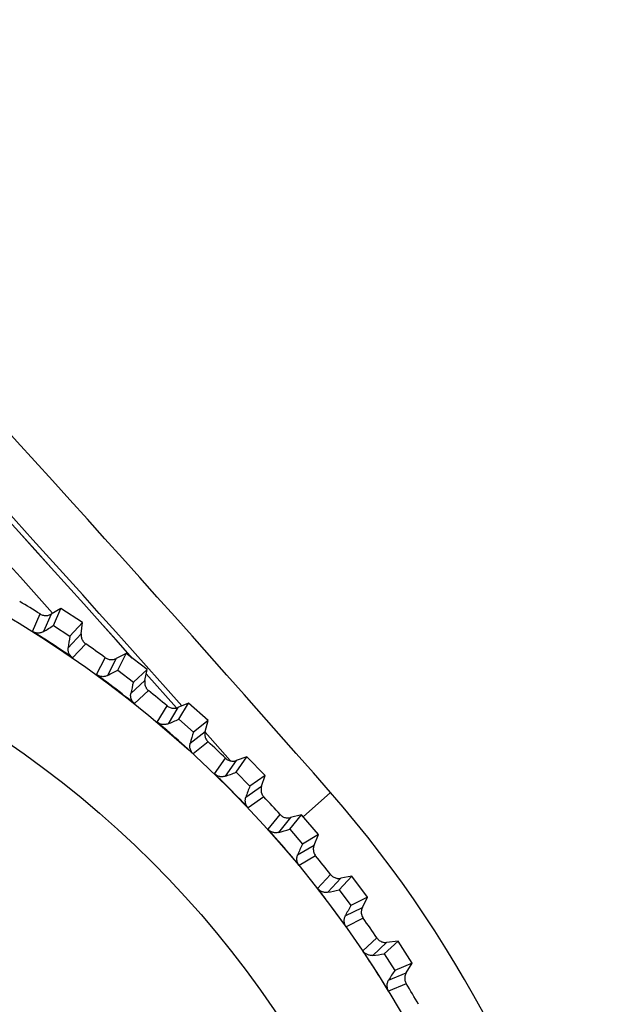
# Model space of a CAD drawing. Header units: millimetres. Extents: x -42 to 108, y 0 to 140.
# Tile 16 of 17: x 96 to 108, y 85 to 104. Entities that reach past the tile are written whole.
import ezdxf

# ---------------------------------------------------------------- set-up
doc = ezdxf.new("R2010")
doc.units = ezdxf.units.MM

msp = doc.modelspace()

# ---------------------------------------------------------------- linework, layer by layer
at = {"color": 7, "linetype": 'Continuous', "lineweight": 25}
for p, q in [((96.217, 91.818), (96.362, 92.154)), ((96.569, 92.151), (96.425, 91.815)), ((96.756, 92.261), (96.569, 92.151)), ((96.615, 91.934), (96.756, 92.261)), ((97.174, 91.987), (96.756, 92.261)), ((97.174, 91.987), (96.93, 91.727)), ((97.148, 91.771), (97.174, 91.987)), ((96.615, 91.934), (96.93, 91.727)), ((96.897, 91.505), (97.148, 91.771)), ((97.232, 91.582), (96.982, 91.316)), ((98.008, 91.396), (97.814, 91.299)), ((97.844, 91.079), (98.008, 91.396)), ((98.406, 91.093), (98.008, 91.396)), ((97.44, 90.992), (97.607, 91.317)), ((97.814, 91.299), (97.647, 90.975)), ((97.844, 91.079), (98.144, 90.851)), ((98.406, 91.093), (98.144, 90.851)), ((98.365, 90.88), (98.406, 91.093)), ((98.096, 90.633), (98.365, 90.88)), ((98.39, 91.01), (98.971, 90.357)), ((98.436, 90.686), (98.167, 90.438)), ((98.602, 90.082), (98.791, 90.395)), ((98.996, 90.363), (98.807, 90.051)), ((99.197, 90.446), (98.996, 90.363)), ((99.011, 90.142), (99.197, 90.446)), ((99.573, 90.116), (99.197, 90.446)), ((99.011, 90.142), (99.295, 89.893)), ((99.573, 90.116), (99.295, 89.893)), ((99.516, 89.906), (99.573, 90.116)), ((99.231, 89.678), (99.516, 89.906)), ((99.517, 89.892), (99.999, 89.347)), ((99.574, 89.707), (99.289, 89.479)), ((99.697, 89.094), (99.908, 89.392)), ((100.11, 89.347), (99.9, 89.049)), ((100.11, 89.125), (100.317, 89.416)), ((100.317, 89.416), (100.11, 89.347)), ((100.668, 89.06), (100.317, 89.416)), ((100.11, 89.125), (100.375, 88.857)), ((100.668, 89.06), (100.375, 88.857)), ((100.597, 88.855), (100.668, 89.06)), ((100.297, 88.647), (100.597, 88.855)), ((100.641, 88.652), (100.341, 88.444)), ((100.721, 88.032), (100.953, 88.315)), ((101.151, 88.255), (100.92, 87.972)), ((101.135, 88.034), (101.361, 88.309)), ((101.361, 88.309), (101.151, 88.255)), ((101.688, 87.93), (101.361, 88.309)), ((101.135, 88.034), (101.381, 87.748)), ((101.688, 87.93), (101.381, 87.748)), ((101.603, 87.73), (101.688, 87.93)), ((101.288, 87.544), (101.603, 87.73)), ((101.632, 87.525), (101.318, 87.339)), ((101.669, 86.901), (101.919, 87.167)), ((102.113, 87.094), (101.863, 86.827)), ((102.082, 86.874), (102.327, 87.133)), ((102.327, 87.133), (102.113, 87.094)), ((102.626, 86.732), (102.327, 87.133)), ((102.082, 86.874), (102.307, 86.571)), ((102.626, 86.732), (102.307, 86.571)), ((102.527, 86.538), (102.626, 86.732)), ((102.2, 86.375), (102.527, 86.538)), ((102.542, 86.332), (102.215, 86.168)), ((102.535, 85.706), (102.804, 85.954)), ((102.991, 85.868), (102.724, 85.62)), ((102.945, 85.65), (103.208, 85.892)), ((103.208, 85.892), (102.991, 85.868)), ((103.478, 85.471), (103.208, 85.892)), ((102.945, 85.65), (103.149, 85.333)), ((103.478, 85.471), (103.149, 85.333)), ((103.366, 85.285), (103.478, 85.471)), ((103.029, 85.144), (103.366, 85.285)), ((103.366, 85.078), (103.029, 84.937))]:
    msp.add_line(p, q, dxfattribs=at)
at = {"color": 8, "linetype": 'Continuous', "lineweight": 25}
for p, q in [((98.39, 91.01), (98.97, 90.357)), ((101.392, 88.274), (101.918, 88.734))]:
    msp.add_line(p, q, dxfattribs=at)
at = {"color": 7, "linetype": 'Continuous', "lineweight": 25}
for radius in [21.133, 19.098]:
    msp.add_circle((85, 73.901), radius, dxfattribs=at)
for centre, radius, start, end in [((-265.106, -233.072), 488.125, 41.24425, 48.75575), ((-265.106, -233.072), 486.989, 41.7663, 48.75575), ((-265.106, -233.072), 487.089, 41.6118, 48.75575), ((85, 73.901), 21.5, 58.099, 59.3235), ((95.042, 94.249), 2.799, 299.6038, 304.1858), ((99.68, 91.204), 2.799, 169.2368, 173.8187), ((85, 73.901), 21.5, 54.099, 55.3235), ((96.437, 93.499), 2.799, 295.6038, 300.1858), ((100.851, 90.138), 2.799, 165.2368, 169.8187), ((85, 73.901), 21.5, 50.099, 51.3235), ((97.776, 92.653), 2.799, 291.6038, 296.1858), ((101.945, 88.993), 2.799, 161.2368, 165.8187), ((85, 73.901), 21.5, 46.099, 47.3235), ((99.053, 91.716), 2.799, 287.6038, 292.1858), ((102.956, 87.774), 2.799, 157.2368, 161.8187), ((85, 73.901), 22.5, 282.8538, 41.2442), ((85, 73.901), 21.5, 42.099, 43.3235), ((100.262, 90.693), 2.799, 283.6038, 288.1858), ((103.88, 86.487), 2.799, 153.2368, 157.8187), ((85, 73.901), 21.5, 38.099, 39.3235), ((101.396, 89.587), 2.799, 279.6038, 284.1858), ((104.712, 85.14), 2.799, 149.2368, 153.8187), ((85, 73.901), 21.5, 34.099, 35.3235), ((102.45, 88.405), 2.799, 275.6038, 280.1858), ((105.448, 83.737), 2.799, 145.2368, 149.8187), ((85, 73.901), 21.5, 30.099, 31.3235)]:
    msp.add_arc(centre, radius, start, end, dxfattribs=at)
at = {"color": 8, "linetype": 'Continuous', "lineweight": 25}
msp.add_arc((-265.106, -233.072), 486.989, 41.7664, 48.75575, dxfattribs=at)
msp.add_open_spline([(55.622, 132.722), (59.586, 129.181), (67.514, 122.099), (78.941, 110.975), (88.666, 101.019), (94.406, 94.615), (96.598, 92.168)], degree=3, knots=[0, 0, 0, 0, 0.276392, 0.552784, 0.829175, 1, 1, 1, 1], dxfattribs=at)
at = {"color": 7, "linetype": 'Continuous', "lineweight": 25}
for points, knots in [([(96.362, 92.154), (96.371, 92.148), (96.381, 92.143), (96.391, 92.138), (96.402, 92.134), (96.412, 92.131), (96.423, 92.128), (96.434, 92.126), (96.445, 92.124), (96.456, 92.124), (96.467, 92.123), (96.478, 92.123), (96.489, 92.125), (96.494, 92.125), (96.5, 92.126), (96.505, 92.127), (96.516, 92.129), (96.527, 92.132), (96.538, 92.136), (96.548, 92.14), (96.559, 92.145), (96.569, 92.151)], [0, 0, 0, 0, 0.0000331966, 0.0000331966, 0.0000331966, 0.0000663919, 0.0000663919, 0.0000663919, 0.0000995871, 0.0000995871, 0.0000995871, 0.0001327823, 0.0001327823, 0.0001327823, 0.0001492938, 0.0001492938, 0.0001492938, 0.0001827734, 0.0001827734, 0.0001827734, 0.0002172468, 0.0002172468, 0.0002172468, 0.0002172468]), ([(96.982, 91.316), (96.817, 91.429), (96.65, 91.54), (96.482, 91.649), (96.394, 91.706), (96.306, 91.762), (96.217, 91.818)], [0, 0, 0, 0, 0.0006000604, 0.0006000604, 0.0006000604, 0.000914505, 0.000914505, 0.000914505, 0.000914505]), ([(96.425, 91.815), (96.416, 91.81), (96.408, 91.806), (96.399, 91.802), (96.39, 91.799), (96.38, 91.795), (96.371, 91.793), (96.361, 91.791), (96.351, 91.789), (96.342, 91.788), (96.332, 91.787), (96.322, 91.787), (96.312, 91.788), (96.302, 91.788), (96.292, 91.789), (96.283, 91.791), (96.273, 91.793), (96.263, 91.796), (96.254, 91.8), (96.241, 91.804), (96.229, 91.81), (96.217, 91.818)], [0, 0, 0, 0, 0.0000302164, 0.0000302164, 0.0000302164, 0.0000598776, 0.0000598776, 0.0000598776, 0.0000895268, 0.0000895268, 0.0000895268, 0.0001191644, 0.0001191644, 0.0001191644, 0.000148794, 0.000148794, 0.000148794, 0.00017842, 0.00017842, 0.00017842, 0.0002196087, 0.0002196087, 0.0002196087, 0.0002196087]), ([(97.148, 91.771), (97.146, 91.76), (97.146, 91.749), (97.146, 91.738), (97.147, 91.727), (97.148, 91.715), (97.15, 91.705), (97.153, 91.694), (97.156, 91.683), (97.16, 91.673), (97.164, 91.663), (97.169, 91.653), (97.175, 91.643), (97.178, 91.638), (97.181, 91.634), (97.184, 91.629), (97.19, 91.62), (97.198, 91.612), (97.206, 91.604), (97.214, 91.596), (97.223, 91.588), (97.232, 91.582)], [0, 0, 0, 0, 0.0000332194, 0.0000332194, 0.0000332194, 0.0000664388, 0.0000664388, 0.0000664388, 0.0000996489, 0.0000996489, 0.0000996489, 0.000132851, 0.000132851, 0.000132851, 0.0001493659, 0.0001493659, 0.0001493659, 0.0001828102, 0.0001828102, 0.0001828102, 0.0002172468, 0.0002172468, 0.0002172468, 0.0002172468]), ([(96.982, 91.316), (96.973, 91.322), (96.964, 91.329), (96.956, 91.337), (96.948, 91.344), (96.941, 91.353), (96.934, 91.362), (96.928, 91.37), (96.922, 91.38), (96.917, 91.389), (96.912, 91.399), (96.908, 91.409), (96.905, 91.419), (96.902, 91.429), (96.899, 91.439), (96.898, 91.449), (96.896, 91.458), (96.895, 91.467), (96.895, 91.477), (96.895, 91.486), (96.896, 91.496), (96.897, 91.505)], [0, 0, 0, 0, 0.0000330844, 0.0000330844, 0.0000330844, 0.0000661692, 0.0000661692, 0.0000661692, 0.0000989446, 0.0000989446, 0.0000989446, 0.0001308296, 0.0001308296, 0.0001308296, 0.000161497, 0.000161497, 0.000161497, 0.0001901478, 0.0001901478, 0.0001901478, 0.0002195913, 0.0002195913, 0.0002195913, 0.0002195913]), ([(97.607, 91.317), (97.616, 91.31), (97.626, 91.304), (97.636, 91.299), (97.646, 91.294), (97.656, 91.29), (97.667, 91.287), (97.677, 91.284), (97.688, 91.282), (97.699, 91.28), (97.71, 91.279), (97.721, 91.278), (97.732, 91.279), (97.738, 91.279), (97.743, 91.279), (97.749, 91.28), (97.76, 91.281), (97.771, 91.284), (97.781, 91.287), (97.792, 91.29), (97.803, 91.294), (97.814, 91.299)], [0, 0, 0, 0, 0.0000331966, 0.0000331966, 0.0000331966, 0.0000663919, 0.0000663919, 0.0000663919, 0.0000995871, 0.0000995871, 0.0000995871, 0.0001327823, 0.0001327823, 0.0001327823, 0.0001492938, 0.0001492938, 0.0001492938, 0.0001827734, 0.0001827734, 0.0001827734, 0.0002172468, 0.0002172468, 0.0002172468, 0.0002172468]), ([(98.167, 90.438), (98.011, 90.562), (97.852, 90.685), (97.693, 90.805), (97.609, 90.868), (97.524, 90.93), (97.44, 90.992)], [0, 0, 0, 0, 0.0006000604, 0.0006000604, 0.0006000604, 0.000914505, 0.000914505, 0.000914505, 0.000914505]), ([(97.647, 90.975), (97.638, 90.97), (97.629, 90.967), (97.62, 90.963), (97.61, 90.96), (97.601, 90.958), (97.591, 90.956), (97.581, 90.955), (97.572, 90.954), (97.562, 90.953), (97.552, 90.953), (97.542, 90.954), (97.532, 90.955), (97.522, 90.956), (97.513, 90.958), (97.503, 90.961), (97.494, 90.963), (97.484, 90.967), (97.475, 90.971), (97.463, 90.977), (97.451, 90.984), (97.44, 90.992)], [0, 0, 0, 0, 0.0000302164, 0.0000302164, 0.0000302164, 0.0000598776, 0.0000598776, 0.0000598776, 0.0000895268, 0.0000895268, 0.0000895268, 0.0001191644, 0.0001191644, 0.0001191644, 0.000148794, 0.000148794, 0.000148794, 0.00017842, 0.00017842, 0.00017842, 0.0002196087, 0.0002196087, 0.0002196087, 0.0002196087]), ([(98.365, 90.88), (98.362, 90.869), (98.361, 90.858), (98.361, 90.847), (98.361, 90.836), (98.361, 90.825), (98.363, 90.814), (98.364, 90.803), (98.367, 90.792), (98.37, 90.781), (98.374, 90.771), (98.378, 90.76), (98.383, 90.751), (98.385, 90.746), (98.388, 90.741), (98.391, 90.736), (98.397, 90.727), (98.404, 90.718), (98.411, 90.709), (98.418, 90.701), (98.427, 90.693), (98.436, 90.686)], [0, 0, 0, 0, 0.0000332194, 0.0000332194, 0.0000332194, 0.0000664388, 0.0000664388, 0.0000664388, 0.0000996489, 0.0000996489, 0.0000996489, 0.000132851, 0.000132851, 0.000132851, 0.0001493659, 0.0001493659, 0.0001493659, 0.0001828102, 0.0001828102, 0.0001828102, 0.0002172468, 0.0002172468, 0.0002172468, 0.0002172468]), ([(98.167, 90.438), (98.159, 90.444), (98.15, 90.452), (98.143, 90.46), (98.136, 90.468), (98.129, 90.477), (98.123, 90.487), (98.117, 90.496), (98.112, 90.506), (98.108, 90.516), (98.104, 90.525), (98.1, 90.536), (98.098, 90.546), (98.095, 90.556), (98.094, 90.566), (98.093, 90.576), (98.092, 90.585), (98.092, 90.595), (98.092, 90.604), (98.093, 90.614), (98.094, 90.623), (98.096, 90.633)], [0, 0, 0, 0, 0.0000330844, 0.0000330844, 0.0000330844, 0.0000661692, 0.0000661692, 0.0000661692, 0.0000989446, 0.0000989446, 0.0000989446, 0.0001308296, 0.0001308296, 0.0001308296, 0.000161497, 0.000161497, 0.000161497, 0.0001901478, 0.0001901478, 0.0001901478, 0.0002195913, 0.0002195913, 0.0002195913, 0.0002195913]), ([(98.791, 90.395), (98.8, 90.388), (98.809, 90.381), (98.819, 90.376), (98.828, 90.37), (98.838, 90.365), (98.849, 90.361), (98.859, 90.357), (98.87, 90.354), (98.88, 90.352), (98.891, 90.35), (98.902, 90.349), (98.913, 90.348), (98.919, 90.348), (98.924, 90.348), (98.93, 90.348), (98.941, 90.349), (98.952, 90.35), (98.963, 90.353), (98.974, 90.355), (98.985, 90.359), (98.996, 90.363)], [0, 0, 0, 0, 0.0000331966, 0.0000331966, 0.0000331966, 0.0000663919, 0.0000663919, 0.0000663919, 0.0000995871, 0.0000995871, 0.0000995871, 0.0001327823, 0.0001327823, 0.0001327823, 0.0001492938, 0.0001492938, 0.0001492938, 0.0001827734, 0.0001827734, 0.0001827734, 0.0002172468, 0.0002172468, 0.0002172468, 0.0002172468]), ([(99.289, 89.479), (99.141, 89.614), (98.992, 89.747), (98.841, 89.878), (98.762, 89.947), (98.682, 90.015), (98.602, 90.082)], [0, 0, 0, 0, 0.0006000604, 0.0006000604, 0.0006000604, 0.000914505, 0.000914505, 0.000914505, 0.000914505]), ([(98.807, 90.051), (98.798, 90.047), (98.789, 90.044), (98.779, 90.042), (98.77, 90.039), (98.76, 90.037), (98.75, 90.036), (98.74, 90.035), (98.73, 90.035), (98.721, 90.036), (98.711, 90.036), (98.701, 90.037), (98.691, 90.039), (98.682, 90.041), (98.672, 90.044), (98.663, 90.047), (98.653, 90.05), (98.644, 90.054), (98.636, 90.059), (98.623, 90.066), (98.612, 90.073), (98.602, 90.082)], [0, 0, 0, 0, 0.0000302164, 0.0000302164, 0.0000302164, 0.0000598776, 0.0000598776, 0.0000598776, 0.0000895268, 0.0000895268, 0.0000895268, 0.0001191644, 0.0001191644, 0.0001191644, 0.000148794, 0.000148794, 0.000148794, 0.00017842, 0.00017842, 0.00017842, 0.0002196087, 0.0002196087, 0.0002196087, 0.0002196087]), ([(99.516, 89.906), (99.514, 89.896), (99.512, 89.885), (99.51, 89.874), (99.509, 89.863), (99.509, 89.851), (99.51, 89.84), (99.511, 89.829), (99.513, 89.818), (99.515, 89.808), (99.518, 89.797), (99.521, 89.786), (99.526, 89.776), (99.528, 89.771), (99.53, 89.766), (99.533, 89.761), (99.538, 89.751), (99.544, 89.742), (99.551, 89.733), (99.558, 89.724), (99.566, 89.715), (99.574, 89.707)], [0, 0, 0, 0, 0.0000332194, 0.0000332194, 0.0000332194, 0.0000664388, 0.0000664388, 0.0000664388, 0.0000996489, 0.0000996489, 0.0000996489, 0.000132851, 0.000132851, 0.000132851, 0.0001493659, 0.0001493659, 0.0001493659, 0.0001828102, 0.0001828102, 0.0001828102, 0.0002172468, 0.0002172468, 0.0002172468, 0.0002172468]), ([(99.289, 89.479), (99.281, 89.486), (99.273, 89.494), (99.266, 89.503), (99.259, 89.512), (99.253, 89.521), (99.248, 89.531), (99.243, 89.54), (99.238, 89.55), (99.235, 89.561), (99.231, 89.571), (99.229, 89.581), (99.227, 89.592), (99.225, 89.602), (99.224, 89.612), (99.224, 89.622), (99.224, 89.632), (99.224, 89.641), (99.226, 89.65), (99.227, 89.66), (99.229, 89.669), (99.231, 89.678)], [0, 0, 0, 0, 0.0000330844, 0.0000330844, 0.0000330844, 0.0000661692, 0.0000661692, 0.0000661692, 0.0000989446, 0.0000989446, 0.0000989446, 0.0001308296, 0.0001308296, 0.0001308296, 0.000161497, 0.000161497, 0.000161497, 0.0001901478, 0.0001901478, 0.0001901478, 0.0002195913, 0.0002195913, 0.0002195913, 0.0002195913]), ([(99.908, 89.392), (99.916, 89.385), (99.925, 89.378), (99.934, 89.371), (99.943, 89.365), (99.953, 89.36), (99.963, 89.355), (99.973, 89.35), (99.984, 89.347), (99.994, 89.344), (100.005, 89.341), (100.016, 89.339), (100.027, 89.338), (100.032, 89.337), (100.038, 89.337), (100.043, 89.337), (100.055, 89.336), (100.066, 89.337), (100.077, 89.339), (100.088, 89.34), (100.099, 89.343), (100.11, 89.347)], [0, 0, 0, 0, 0.0000331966, 0.0000331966, 0.0000331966, 0.0000663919, 0.0000663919, 0.0000663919, 0.0000995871, 0.0000995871, 0.0000995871, 0.0001327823, 0.0001327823, 0.0001327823, 0.0001492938, 0.0001492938, 0.0001492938, 0.0001827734, 0.0001827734, 0.0001827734, 0.0002172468, 0.0002172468, 0.0002172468, 0.0002172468]), ([(100.341, 88.444), (100.203, 88.589), (100.063, 88.733), (99.922, 88.874), (99.847, 88.948), (99.773, 89.021), (99.697, 89.094)], [0, 0, 0, 0, 0.0006000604, 0.0006000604, 0.0006000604, 0.000914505, 0.000914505, 0.000914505, 0.000914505]), ([(99.9, 89.049), (99.891, 89.045), (99.881, 89.043), (99.871, 89.041), (99.862, 89.039), (99.852, 89.038), (99.842, 89.038), (99.832, 89.038), (99.823, 89.038), (99.813, 89.039), (99.803, 89.04), (99.793, 89.042), (99.784, 89.045), (99.774, 89.047), (99.765, 89.051), (99.756, 89.055), (99.747, 89.059), (99.738, 89.063), (99.729, 89.069), (99.718, 89.076), (99.707, 89.084), (99.697, 89.094)], [0, 0, 0, 0, 0.0000302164, 0.0000302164, 0.0000302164, 0.0000598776, 0.0000598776, 0.0000598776, 0.0000895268, 0.0000895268, 0.0000895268, 0.0001191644, 0.0001191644, 0.0001191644, 0.000148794, 0.000148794, 0.000148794, 0.00017842, 0.00017842, 0.00017842, 0.0002196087, 0.0002196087, 0.0002196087, 0.0002196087]), ([(100.597, 88.855), (100.594, 88.844), (100.591, 88.833), (100.589, 88.822), (100.587, 88.812), (100.587, 88.8), (100.587, 88.789), (100.587, 88.778), (100.588, 88.767), (100.589, 88.756), (100.591, 88.745), (100.594, 88.735), (100.598, 88.724), (100.599, 88.719), (100.601, 88.714), (100.604, 88.709), (100.608, 88.698), (100.614, 88.689), (100.62, 88.679), (100.626, 88.67), (100.633, 88.661), (100.641, 88.652)], [0, 0, 0, 0, 0.0000332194, 0.0000332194, 0.0000332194, 0.0000664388, 0.0000664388, 0.0000664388, 0.0000996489, 0.0000996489, 0.0000996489, 0.000132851, 0.000132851, 0.000132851, 0.0001493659, 0.0001493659, 0.0001493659, 0.0001828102, 0.0001828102, 0.0001828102, 0.0002172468, 0.0002172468, 0.0002172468, 0.0002172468]), ([(100.341, 88.444), (100.333, 88.452), (100.326, 88.461), (100.32, 88.47), (100.314, 88.479), (100.308, 88.489), (100.304, 88.499), (100.299, 88.509), (100.295, 88.519), (100.293, 88.53), (100.29, 88.54), (100.288, 88.55), (100.287, 88.561), (100.286, 88.571), (100.286, 88.581), (100.286, 88.592), (100.287, 88.601), (100.288, 88.61), (100.29, 88.62), (100.291, 88.629), (100.294, 88.638), (100.297, 88.647)], [0, 0, 0, 0, 0.0000330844, 0.0000330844, 0.0000330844, 0.0000661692, 0.0000661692, 0.0000661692, 0.0000989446, 0.0000989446, 0.0000989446, 0.0001308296, 0.0001308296, 0.0001308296, 0.000161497, 0.000161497, 0.000161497, 0.0001901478, 0.0001901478, 0.0001901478, 0.0002195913, 0.0002195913, 0.0002195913, 0.0002195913]), ([(100.953, 88.315), (100.96, 88.307), (100.968, 88.299), (100.977, 88.292), (100.986, 88.285), (100.995, 88.279), (101.005, 88.274), (101.014, 88.268), (101.024, 88.264), (101.035, 88.26), (101.045, 88.256), (101.056, 88.254), (101.067, 88.252), (101.072, 88.251), (101.078, 88.25), (101.083, 88.25), (101.095, 88.249), (101.106, 88.249), (101.117, 88.249), (101.128, 88.25), (101.14, 88.252), (101.151, 88.255)], [0, 0, 0, 0, 0.0000331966, 0.0000331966, 0.0000331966, 0.0000663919, 0.0000663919, 0.0000663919, 0.0000995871, 0.0000995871, 0.0000995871, 0.0001327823, 0.0001327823, 0.0001327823, 0.0001492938, 0.0001492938, 0.0001492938, 0.0001827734, 0.0001827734, 0.0001827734, 0.0002172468, 0.0002172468, 0.0002172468, 0.0002172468]), ([(101.318, 87.339), (101.191, 87.493), (101.061, 87.646), (100.93, 87.796), (100.861, 87.875), (100.791, 87.954), (100.721, 88.032)], [0, 0, 0, 0, 0.0006000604, 0.0006000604, 0.0006000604, 0.000914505, 0.000914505, 0.000914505, 0.000914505]), ([(100.92, 87.972), (100.911, 87.97), (100.901, 87.968), (100.891, 87.967), (100.882, 87.966), (100.872, 87.965), (100.862, 87.966), (100.852, 87.966), (100.842, 87.967), (100.833, 87.969), (100.823, 87.971), (100.813, 87.973), (100.804, 87.977), (100.795, 87.98), (100.786, 87.984), (100.777, 87.988), (100.768, 87.993), (100.76, 87.998), (100.752, 88.004), (100.741, 88.012), (100.73, 88.022), (100.721, 88.032)], [0, 0, 0, 0, 0.0000302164, 0.0000302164, 0.0000302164, 0.0000598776, 0.0000598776, 0.0000598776, 0.0000895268, 0.0000895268, 0.0000895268, 0.0001191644, 0.0001191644, 0.0001191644, 0.000148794, 0.000148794, 0.000148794, 0.00017842, 0.00017842, 0.00017842, 0.0002196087, 0.0002196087, 0.0002196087, 0.0002196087]), ([(101.603, 87.73), (101.598, 87.72), (101.595, 87.709), (101.592, 87.699), (101.59, 87.688), (101.588, 87.677), (101.587, 87.666), (101.586, 87.655), (101.587, 87.644), (101.588, 87.633), (101.589, 87.622), (101.591, 87.611), (101.594, 87.6), (101.595, 87.595), (101.597, 87.589), (101.599, 87.584), (101.602, 87.574), (101.607, 87.563), (101.613, 87.554), (101.618, 87.544), (101.625, 87.534), (101.632, 87.525)], [0, 0, 0, 0, 0.0000332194, 0.0000332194, 0.0000332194, 0.0000664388, 0.0000664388, 0.0000664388, 0.0000996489, 0.0000996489, 0.0000996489, 0.000132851, 0.000132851, 0.000132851, 0.0001493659, 0.0001493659, 0.0001493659, 0.0001828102, 0.0001828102, 0.0001828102, 0.0002172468, 0.0002172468, 0.0002172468, 0.0002172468]), ([(101.318, 87.339), (101.311, 87.347), (101.304, 87.356), (101.299, 87.366), (101.293, 87.375), (101.289, 87.385), (101.285, 87.396), (101.281, 87.406), (101.278, 87.417), (101.276, 87.427), (101.274, 87.438), (101.273, 87.448), (101.272, 87.459), (101.272, 87.469), (101.272, 87.479), (101.274, 87.489), (101.275, 87.499), (101.277, 87.508), (101.279, 87.517), (101.282, 87.526), (101.285, 87.536), (101.288, 87.544)], [0, 0, 0, 0, 0.0000330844, 0.0000330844, 0.0000330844, 0.0000661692, 0.0000661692, 0.0000661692, 0.0000989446, 0.0000989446, 0.0000989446, 0.0001308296, 0.0001308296, 0.0001308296, 0.000161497, 0.000161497, 0.000161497, 0.0001901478, 0.0001901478, 0.0001901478, 0.0002195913, 0.0002195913, 0.0002195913, 0.0002195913]), ([(101.919, 87.167), (101.926, 87.158), (101.934, 87.15), (101.942, 87.142), (101.95, 87.135), (101.959, 87.128), (101.968, 87.122), (101.978, 87.116), (101.987, 87.111), (101.997, 87.107), (102.008, 87.102), (102.018, 87.099), (102.029, 87.096), (102.034, 87.095), (102.04, 87.094), (102.045, 87.093), (102.056, 87.091), (102.067, 87.09), (102.079, 87.09), (102.09, 87.09), (102.102, 87.091), (102.113, 87.094)], [0, 0, 0, 0, 0.0000331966, 0.0000331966, 0.0000331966, 0.0000663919, 0.0000663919, 0.0000663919, 0.0000995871, 0.0000995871, 0.0000995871, 0.0001327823, 0.0001327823, 0.0001327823, 0.0001492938, 0.0001492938, 0.0001492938, 0.0001827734, 0.0001827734, 0.0001827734, 0.0002172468, 0.0002172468, 0.0002172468, 0.0002172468]), ([(102.215, 86.168), (102.099, 86.331), (101.981, 86.492), (101.86, 86.651), (101.797, 86.735), (101.733, 86.818), (101.669, 86.901)], [0, 0, 0, 0, 0.0006000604, 0.0006000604, 0.0006000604, 0.000914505, 0.000914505, 0.000914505, 0.000914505]), ([(101.863, 86.827), (101.853, 86.826), (101.844, 86.825), (101.834, 86.824), (101.824, 86.824), (101.814, 86.824), (101.804, 86.825), (101.795, 86.826), (101.785, 86.828), (101.775, 86.83), (101.766, 86.833), (101.756, 86.836), (101.747, 86.84), (101.738, 86.844), (101.729, 86.848), (101.721, 86.854), (101.713, 86.859), (101.705, 86.865), (101.697, 86.871), (101.687, 86.88), (101.677, 86.89), (101.669, 86.901)], [0, 0, 0, 0, 0.0000302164, 0.0000302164, 0.0000302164, 0.0000598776, 0.0000598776, 0.0000598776, 0.0000895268, 0.0000895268, 0.0000895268, 0.0001191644, 0.0001191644, 0.0001191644, 0.000148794, 0.000148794, 0.000148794, 0.00017842, 0.00017842, 0.00017842, 0.0002196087, 0.0002196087, 0.0002196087, 0.0002196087]), ([(102.527, 86.538), (102.522, 86.529), (102.518, 86.518), (102.514, 86.508), (102.511, 86.497), (102.509, 86.486), (102.507, 86.475), (102.505, 86.464), (102.505, 86.453), (102.505, 86.442), (102.505, 86.431), (102.507, 86.42), (102.509, 86.409), (102.51, 86.404), (102.511, 86.398), (102.513, 86.393), (102.516, 86.382), (102.52, 86.372), (102.524, 86.362), (102.529, 86.351), (102.535, 86.341), (102.542, 86.332)], [0, 0, 0, 0, 0.0000332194, 0.0000332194, 0.0000332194, 0.0000664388, 0.0000664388, 0.0000664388, 0.0000996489, 0.0000996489, 0.0000996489, 0.000132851, 0.000132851, 0.000132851, 0.0001493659, 0.0001493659, 0.0001493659, 0.0001828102, 0.0001828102, 0.0001828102, 0.0002172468, 0.0002172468, 0.0002172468, 0.0002172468]), ([(102.215, 86.168), (102.209, 86.177), (102.203, 86.186), (102.198, 86.196), (102.194, 86.206), (102.19, 86.216), (102.186, 86.227), (102.183, 86.237), (102.181, 86.248), (102.18, 86.259), (102.178, 86.27), (102.178, 86.28), (102.178, 86.291), (102.179, 86.301), (102.18, 86.311), (102.182, 86.321), (102.184, 86.33), (102.186, 86.34), (102.189, 86.348), (102.192, 86.358), (102.196, 86.366), (102.2, 86.375)], [0, 0, 0, 0, 0.0000330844, 0.0000330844, 0.0000330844, 0.0000661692, 0.0000661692, 0.0000661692, 0.0000989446, 0.0000989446, 0.0000989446, 0.0001308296, 0.0001308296, 0.0001308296, 0.000161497, 0.000161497, 0.000161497, 0.0001901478, 0.0001901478, 0.0001901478, 0.0002195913, 0.0002195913, 0.0002195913, 0.0002195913]), ([(102.804, 85.954), (102.81, 85.945), (102.817, 85.936), (102.824, 85.928), (102.832, 85.92), (102.84, 85.913), (102.849, 85.906), (102.858, 85.9), (102.867, 85.894), (102.877, 85.889), (102.887, 85.884), (102.897, 85.879), (102.908, 85.876), (102.913, 85.874), (102.919, 85.873), (102.924, 85.872), (102.935, 85.869), (102.946, 85.867), (102.957, 85.867), (102.968, 85.866), (102.98, 85.866), (102.991, 85.868)], [0, 0, 0, 0, 0.0000331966, 0.0000331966, 0.0000331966, 0.0000663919, 0.0000663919, 0.0000663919, 0.0000995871, 0.0000995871, 0.0000995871, 0.0001327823, 0.0001327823, 0.0001327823, 0.0001492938, 0.0001492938, 0.0001492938, 0.0001827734, 0.0001827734, 0.0001827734, 0.0002172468, 0.0002172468, 0.0002172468, 0.0002172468]), ([(103.029, 84.937), (102.925, 85.107), (102.818, 85.277), (102.709, 85.444), (102.651, 85.532), (102.593, 85.619), (102.535, 85.706)], [0, 0, 0, 0, 0.0006000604, 0.0006000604, 0.0006000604, 0.000914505, 0.000914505, 0.000914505, 0.000914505]), ([(102.724, 85.62), (102.714, 85.619), (102.704, 85.618), (102.694, 85.618), (102.685, 85.619), (102.675, 85.62), (102.665, 85.621), (102.655, 85.623), (102.646, 85.626), (102.636, 85.629), (102.627, 85.632), (102.618, 85.636), (102.609, 85.64), (102.6, 85.645), (102.592, 85.65), (102.584, 85.656), (102.576, 85.661), (102.568, 85.668), (102.561, 85.675), (102.551, 85.684), (102.542, 85.695), (102.535, 85.706)], [0, 0, 0, 0, 0.0000302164, 0.0000302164, 0.0000302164, 0.0000598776, 0.0000598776, 0.0000598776, 0.0000895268, 0.0000895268, 0.0000895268, 0.0001191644, 0.0001191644, 0.0001191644, 0.000148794, 0.000148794, 0.000148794, 0.00017842, 0.00017842, 0.00017842, 0.0002196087, 0.0002196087, 0.0002196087, 0.0002196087]), ([(103.366, 85.285), (103.36, 85.275), (103.355, 85.265), (103.351, 85.255), (103.347, 85.245), (103.344, 85.234), (103.341, 85.223), (103.339, 85.213), (103.338, 85.201), (103.337, 85.19), (103.337, 85.179), (103.337, 85.168), (103.339, 85.157), (103.339, 85.152), (103.34, 85.146), (103.341, 85.141), (103.344, 85.13), (103.347, 85.119), (103.351, 85.109), (103.355, 85.098), (103.36, 85.088), (103.366, 85.078)], [0, 0, 0, 0, 0.0000332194, 0.0000332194, 0.0000332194, 0.0000664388, 0.0000664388, 0.0000664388, 0.0000996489, 0.0000996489, 0.0000996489, 0.000132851, 0.000132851, 0.000132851, 0.0001493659, 0.0001493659, 0.0001493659, 0.0001828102, 0.0001828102, 0.0001828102, 0.0002172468, 0.0002172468, 0.0002172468, 0.0002172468]), ([(103.029, 84.937), (103.023, 84.946), (103.018, 84.956), (103.014, 84.966), (103.01, 84.977), (103.007, 84.987), (103.004, 84.998), (103.002, 85.009), (103, 85.02), (103, 85.03), (102.999, 85.041), (103, 85.052), (103.001, 85.062), (103.002, 85.072), (103.004, 85.083), (103.006, 85.092), (103.009, 85.102), (103.012, 85.11), (103.016, 85.119), (103.019, 85.128), (103.024, 85.136), (103.029, 85.144)], [0, 0, 0, 0, 0.0000330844, 0.0000330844, 0.0000330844, 0.0000661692, 0.0000661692, 0.0000661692, 0.0000989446, 0.0000989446, 0.0000989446, 0.0001308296, 0.0001308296, 0.0001308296, 0.000161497, 0.000161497, 0.000161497, 0.0001901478, 0.0001901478, 0.0001901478, 0.0002195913, 0.0002195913, 0.0002195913, 0.0002195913])]:
    msp.add_open_spline(points, degree=3, knots=knots, dxfattribs=at)

doc.saveas('drawing.dxf')
